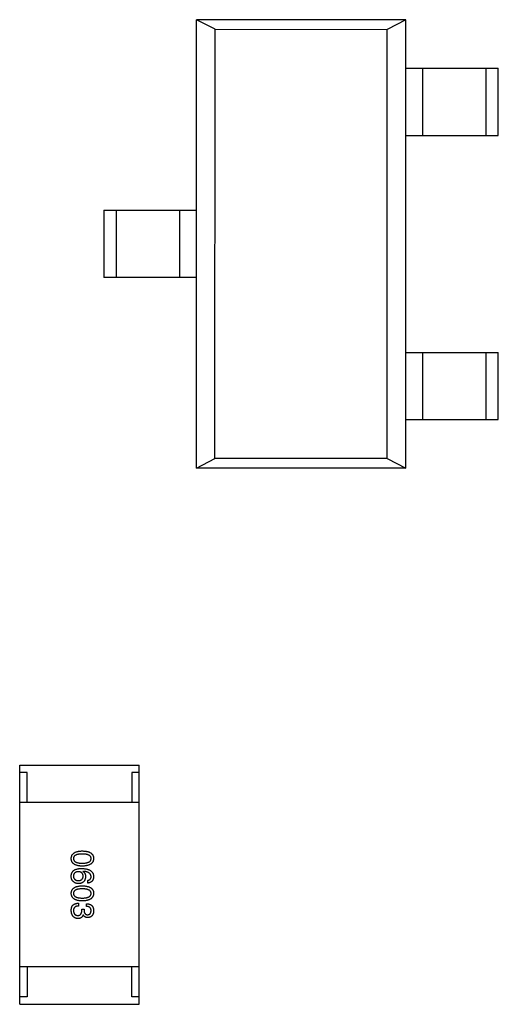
# Model space of a CAD drawing. Header units: millimetres. Extents: x 344 to 667, y 229 to 335.
# Tile 194 of 206: x 636.76 to 639.96, y 287.57 to 294.16. Entities that reach past the tile are written whole.
import ezdxf

# ---------------------------------------------------------------- set-up
doc = ezdxf.new("R2010")
doc.units = ezdxf.units.MM
doc.header["$LTSCALE"] = 0.5
doc.layers.get('0').update_dxf_attribs({"linetype": 'CONTINUOUS'})

msp = doc.modelspace()

# ---------------------------------------------------------------- linework, layer by layer
at = {"linetype": 'Continuous'}
for p, q in [((637.9401, 291.1605), (637.9403, 294.1605)), ((639.3403, 294.1604), (637.9403, 294.1605)), ((638.0637, 294.0961), (637.9403, 294.1605)), ((639.3403, 294.1604), (639.2169, 294.096)), ((639.3401, 291.1604), (639.3403, 294.1604)), ((638.0635, 291.2248), (638.0637, 294.0961)), ((638.0637, 294.0961), (639.2169, 294.096)), ((639.2167, 291.2247), (639.2169, 294.096)), ((639.3403, 293.8354), (639.9603, 293.8353)), ((639.4544, 293.3854), (639.4544, 293.8354)), ((639.8766, 293.8353), (639.8766, 293.3853)), ((639.9603, 293.3853), (639.9603, 293.8353)), ((639.3403, 293.3854), (639.9603, 293.3853)), ((637.3202, 292.8855), (637.9402, 292.8855)), ((637.3202, 292.8855), (637.3202, 292.4355)), ((637.4039, 292.4355), (637.4039, 292.8855)), ((637.8261, 292.8855), (637.8261, 292.4355)), ((637.9402, 292.4355), (637.3202, 292.4355)), ((639.3402, 291.9354), (639.9602, 291.9353)), ((639.4542, 291.4854), (639.4542, 291.9354)), ((639.8764, 291.9353), (639.8764, 291.4853)), ((639.9601, 291.4853), (639.9602, 291.9353)), ((639.3401, 291.4854), (639.9601, 291.4853)), ((637.9401, 291.1605), (638.0635, 291.2248)), ((639.2167, 291.2247), (638.0635, 291.2248)), ((639.2167, 291.2247), (639.3401, 291.1604)), ((639.3401, 291.1604), (637.9401, 291.1605)), ((636.756, 287.5745), (636.7561, 289.1745)), ((636.7561, 289.1745), (637.5561, 289.1745)), ((637.556, 287.5745), (637.5561, 289.1745)), ((636.8061, 289.1245), (636.7561, 289.1245)), ((636.8061, 288.9245), (636.8061, 289.1245)), ((637.5561, 289.1245), (637.5061, 289.1245)), ((637.5061, 289.1245), (637.5061, 288.9245)), ((637.5561, 288.9245), (636.7561, 288.9245)), ((637.18, 288.464), (637.1791, 288.4632)), ((637.2119, 288.3853), (637.2119, 288.4034)), ((637.1488, 288.2505), (637.1488, 288.2317)), ((637.1717, 288.2112), (637.1873, 288.2112)), ((637.1717, 288.2022), (637.1717, 288.2112)), ((637.1873, 288.2112), (637.1873, 288.2013)), ((637.2029, 288.2292), (637.2029, 288.2473)), ((637.1816, 288.1727), (637.1808, 288.1727)), ((637.556, 287.8245), (636.756, 287.8245)), ((636.806, 287.8245), (636.806, 287.6245)), ((637.506, 287.6245), (637.506, 287.8245)), ((636.806, 287.6245), (636.756, 287.6245)), ((637.556, 287.6245), (637.506, 287.6245)), ((636.756, 287.5745), (637.556, 287.5745))]:
    msp.add_line(p, q, dxfattribs=at)
for points, knots in [([(637.1013, 288.5494), (637.1014, 288.5514), (637.1015, 288.5553), (637.1025, 288.5609), (637.104, 288.5662), (637.1061, 288.5711), (637.1087, 288.5756), (637.112, 288.5798), (637.1158, 288.5835), (637.1202, 288.5868), (637.1251, 288.5899), (637.1306, 288.5925), (637.1366, 288.5947), (637.1432, 288.5966), (637.1504, 288.5981), (637.1581, 288.5992), (637.1664, 288.6), (637.1721, 288.6002), (637.1751, 288.6003)], [0, 0, 0, 0, 0.059135, 0.115606, 0.169241, 0.221578, 0.273261, 0.324749, 0.377329, 0.431642, 0.488541, 0.548597, 0.612232, 0.680174, 0.752504, 0.829777, 0.912307, 1, 1, 1, 1]), ([(637.1751, 288.6003), (637.1781, 288.6002), (637.184, 288.6), (637.1926, 288.5992), (637.2006, 288.5981), (637.208, 288.5966), (637.2148, 288.5947), (637.221, 288.5925), (637.2267, 288.5899), (637.2318, 288.5869), (637.2363, 288.5835), (637.2402, 288.5797), (637.2436, 288.5756), (637.2463, 288.5711), (637.2484, 288.5662), (637.25, 288.5609), (637.251, 288.5553), (637.2512, 288.5514), (637.2513, 288.5494)], [0, 0, 0, 0, 0.088823, 0.172287, 0.250296, 0.323438, 0.392244, 0.456221, 0.516635, 0.573871, 0.628, 0.680335, 0.731489, 0.782557, 0.834044, 0.886738, 0.942089, 1, 1, 1, 1]), ([(637.175, 288.4986), (637.1721, 288.4987), (637.1664, 288.4989), (637.1581, 288.4997), (637.1504, 288.5008), (637.1432, 288.5023), (637.1366, 288.5042), (637.1306, 288.5064), (637.1251, 288.509), (637.1201, 288.512), (637.1158, 288.5154), (637.112, 288.5191), (637.1087, 288.5233), (637.1061, 288.5278), (637.104, 288.5327), (637.1025, 288.5379), (637.1015, 288.5436), (637.1014, 288.5475), (637.1013, 288.5494)], [0, 0, 0, 0, 0.08769, 0.170218, 0.24749, 0.319818, 0.387758, 0.451391, 0.511445, 0.568185, 0.622681, 0.67526, 0.726746, 0.778428, 0.830764, 0.884397, 0.940866, 1, 1, 1, 1]), ([(637.1751, 288.5798), (637.1727, 288.5797), (637.1681, 288.5797), (637.1614, 288.5793), (637.1551, 288.5788), (637.1494, 288.578), (637.1441, 288.5769), (637.1392, 288.5756), (637.1348, 288.5741), (637.1309, 288.5723), (637.1274, 288.5703), (637.1243, 288.568), (637.1218, 288.5655), (637.1197, 288.5628), (637.118, 288.5598), (637.1169, 288.5565), (637.1162, 288.5531), (637.1161, 288.5507), (637.116, 288.5494)], [0, 0, 0, 0, 0.096457, 0.187288, 0.27178, 0.350132, 0.423455, 0.491343, 0.554037, 0.612253, 0.666313, 0.717038, 0.764921, 0.811214, 0.856775, 0.902988, 0.950234, 1, 1, 1, 1]), ([(637.116, 288.5494), (637.1161, 288.5482), (637.1163, 288.5457), (637.117, 288.5422), (637.1183, 288.5388), (637.12, 288.5358), (637.1221, 288.5329), (637.1247, 288.5304), (637.1278, 288.528), (637.1312, 288.526), (637.1352, 288.5241), (637.1396, 288.5226), (637.1444, 288.5212), (637.1497, 288.5202), (637.1554, 288.5193), (637.1615, 288.5187), (637.1681, 288.5184), (637.1727, 288.5183), (637.175, 288.5183)], [0, 0, 0, 0, 0.050879, 0.099377, 0.146973, 0.193618, 0.240619, 0.289461, 0.34047, 0.395283, 0.453059, 0.515633, 0.582666, 0.655287, 0.732971, 0.815933, 0.905166, 1, 1, 1, 1]), ([(637.175, 288.5183), (637.1774, 288.5183), (637.182, 288.5184), (637.1887, 288.5187), (637.195, 288.5193), (637.2007, 288.5202), (637.2061, 288.5212), (637.2109, 288.5226), (637.2153, 288.5241), (637.2193, 288.5259), (637.2227, 288.5281), (637.2258, 288.5303), (637.2283, 288.5329), (637.2305, 288.5357), (637.2321, 288.5388), (637.2332, 288.5421), (637.2339, 288.5457), (637.234, 288.5482), (637.2341, 288.5494)], [0, 0, 0, 0, 0.095719, 0.185854, 0.269738, 0.347952, 0.420315, 0.487894, 0.550245, 0.608186, 0.662454, 0.713283, 0.761375, 0.808209, 0.854301, 0.901312, 0.949396, 1, 1, 1, 1]), ([(637.2513, 288.5494), (637.2512, 288.5475), (637.2509, 288.5436), (637.2499, 288.5381), (637.2482, 288.5329), (637.246, 288.5281), (637.2432, 288.5236), (637.2399, 288.5195), (637.2359, 288.5158), (637.2314, 288.5124), (637.2263, 288.5094), (637.2206, 288.5068), (637.2144, 288.5045), (637.2076, 288.5026), (637.2003, 288.5011), (637.1924, 288.4999), (637.1839, 288.499), (637.1781, 288.4988), (637.175, 288.4986)], [0, 0, 0, 0, 0.057415, 0.112361, 0.16496, 0.216437, 0.267441, 0.318839, 0.371478, 0.426325, 0.483626, 0.544235, 0.608673, 0.677374, 0.750405, 0.828394, 0.911525, 1, 1, 1, 1]), ([(637.2341, 288.5494), (637.234, 288.5507), (637.2339, 288.5531), (637.2332, 288.5565), (637.2321, 288.5598), (637.2305, 288.5628), (637.2283, 288.5655), (637.2258, 288.568), (637.2227, 288.5703), (637.2193, 288.5723), (637.2153, 288.5741), (637.2109, 288.5756), (637.2061, 288.5768), (637.2008, 288.578), (637.195, 288.5788), (637.1887, 288.5793), (637.182, 288.5797), (637.1774, 288.5797), (637.1751, 288.5798)], [0, 0, 0, 0, 0.049764, 0.097007, 0.143217, 0.188577, 0.235116, 0.282997, 0.333719, 0.387776, 0.445989, 0.508679, 0.576563, 0.649481, 0.728235, 0.812722, 0.903548, 1, 1, 1, 1]), ([(637.1013, 288.4337), (637.1014, 288.4357), (637.1016, 288.4398), (637.1027, 288.4456), (637.1043, 288.451), (637.1065, 288.4561), (637.1093, 288.4607), (637.1126, 288.465), (637.1165, 288.4689), (637.1194, 288.4711), (637.1209, 288.4722)], [0, 0, 0, 0, 0.137449, 0.267856, 0.393219, 0.514735, 0.63397, 0.753734, 0.874967, 1, 1, 1, 1]), ([(637.1209, 288.4722), (637.1225, 288.4731), (637.1257, 288.4748), (637.1309, 288.477), (637.1366, 288.4788), (637.1428, 288.4803), (637.1494, 288.4815), (637.1564, 288.4823), (637.1639, 288.4828), (637.1691, 288.4828), (637.1718, 288.4829)], [0, 0, 0, 0, 0.101889, 0.209155, 0.322694, 0.442863, 0.569758, 0.70479, 0.848502, 1, 1, 1, 1]), ([(637.1718, 288.4829), (637.1749, 288.4828), (637.181, 288.4826), (637.1899, 288.4817), (637.1981, 288.4806), (637.2058, 288.479), (637.2129, 288.477), (637.2194, 288.4746), (637.2253, 288.4718), (637.2305, 288.4686), (637.2353, 288.4651), (637.2394, 288.4611), (637.2429, 288.4567), (637.2458, 288.4518), (637.2481, 288.4466), (637.2498, 288.441), (637.2509, 288.435), (637.2511, 288.4309), (637.2513, 288.4288)], [0, 0, 0, 0, 0.087517, 0.169686, 0.246944, 0.319347, 0.387088, 0.450961, 0.511075, 0.567974, 0.622351, 0.675039, 0.726853, 0.778688, 0.83093, 0.884738, 0.941043, 1, 1, 1, 1]), ([(637.1136, 288.3968), (637.1125, 288.3977), (637.1104, 288.3996), (637.1078, 288.4031), (637.1056, 288.407), (637.1038, 288.4114), (637.1025, 288.4163), (637.1016, 288.4217), (637.1012, 288.4275), (637.1012, 288.4316), (637.1013, 288.4337)], [0, 0, 0, 0, 0.105033, 0.21147, 0.321511, 0.438526, 0.563605, 0.698055, 0.843218, 1, 1, 1, 1]), ([(637.1488, 288.4616), (637.1475, 288.4615), (637.145, 288.4613), (637.1414, 288.4608), (637.138, 288.46), (637.1348, 288.4591), (637.1319, 288.4579), (637.1292, 288.4564), (637.1268, 288.4549), (637.1246, 288.453), (637.1226, 288.4509), (637.121, 288.4486), (637.1195, 288.4461), (637.1183, 288.4434), (637.1174, 288.4405), (637.1167, 288.4373), (637.1162, 288.4339), (637.1161, 288.4316), (637.116, 288.4304)], [0, 0, 0, 0, 0.076467, 0.148148, 0.216496, 0.280559, 0.342274, 0.401168, 0.458322, 0.514073, 0.569257, 0.62465, 0.68124, 0.739113, 0.799947, 0.862804, 0.929597, 1, 1, 1, 1]), ([(637.116, 288.4304), (637.1161, 288.4293), (637.1163, 288.4272), (637.1168, 288.4241), (637.1176, 288.4212), (637.1187, 288.4185), (637.1199, 288.416), (637.1215, 288.4137), (637.1232, 288.4116), (637.1252, 288.4097), (637.1275, 288.4079), (637.1299, 288.4065), (637.1326, 288.4051), (637.1356, 288.4041), (637.1388, 288.4032), (637.1422, 288.4025), (637.1458, 288.402), (637.1483, 288.4018), (637.1496, 288.4017)], [0, 0, 0, 0, 0.066682, 0.130303, 0.190802, 0.248749, 0.30534, 0.361219, 0.415721, 0.471765, 0.528279, 0.586428, 0.64659, 0.710143, 0.776461, 0.846692, 0.921137, 1, 1, 1, 1]), ([(637.1808, 288.4312), (637.1807, 288.4324), (637.1806, 288.4346), (637.1802, 288.4379), (637.1795, 288.441), (637.1785, 288.4439), (637.1774, 288.4465), (637.1759, 288.4489), (637.1743, 288.4512), (637.1724, 288.4532), (637.1703, 288.455), (637.1679, 288.4566), (637.1653, 288.4579), (637.1625, 288.4591), (637.1594, 288.46), (637.1561, 288.4608), (637.1525, 288.4613), (637.1501, 288.4615), (637.1488, 288.4616)], [0, 0, 0, 0, 0.070453, 0.136523, 0.199866, 0.260392, 0.318446, 0.374657, 0.430182, 0.485556, 0.541071, 0.598396, 0.657208, 0.718642, 0.783247, 0.851631, 0.923928, 1, 1, 1, 1]), ([(637.1496, 288.4017), (637.1509, 288.4018), (637.1532, 288.402), (637.1567, 288.4025), (637.1599, 288.4032), (637.1629, 288.4041), (637.1657, 288.4053), (637.1682, 288.4066), (637.1705, 288.4081), (637.1726, 288.4099), (637.1744, 288.4118), (637.1761, 288.414), (637.1774, 288.4164), (637.1786, 288.4189), (637.1795, 288.4217), (637.1802, 288.4247), (637.1806, 288.4279), (637.1807, 288.4301), (637.1808, 288.4312)], [0, 0, 0, 0, 0.076288, 0.14871, 0.216387, 0.281386, 0.342528, 0.402111, 0.4591, 0.514852, 0.569974, 0.625644, 0.682226, 0.740156, 0.800362, 0.863471, 0.930116, 1, 1, 1, 1]), ([(637.1972, 288.4288), (637.197, 288.4269), (637.1967, 288.4234), (637.1958, 288.4182), (637.1946, 288.4134), (637.1931, 288.409), (637.1913, 288.4049), (637.1892, 288.401), (637.1867, 288.3976), (637.1839, 288.3945), (637.1808, 288.3917), (637.1774, 288.3893), (637.1737, 288.3872), (637.1696, 288.3855), (637.1653, 288.3841), (637.1606, 288.3831), (637.1556, 288.3823), (637.1522, 288.3821), (637.1504, 288.382)], [0, 0, 0, 0, 0.074228, 0.144548, 0.211288, 0.274576, 0.335162, 0.393915, 0.450599, 0.506657, 0.562409, 0.618617, 0.676096, 0.735061, 0.79654, 0.860906, 0.928473, 1, 1, 1, 1]), ([(637.1791, 288.4632), (637.1806, 288.4623), (637.1834, 288.4606), (637.1871, 288.4575), (637.1902, 288.4538), (637.1928, 288.4497), (637.1947, 288.4451), (637.1962, 288.4401), (637.197, 288.4346), (637.1971, 288.4307), (637.1972, 288.4288)], [0, 0, 0, 0, 0.122276, 0.239997, 0.35611, 0.473903, 0.59404, 0.720428, 0.855383, 1, 1, 1, 1]), ([(637.2341, 288.4288), (637.234, 288.4301), (637.2338, 288.4326), (637.2329, 288.4363), (637.2318, 288.4398), (637.2301, 288.443), (637.2281, 288.446), (637.2257, 288.4488), (637.2229, 288.4513), (637.2197, 288.4537), (637.2161, 288.4558), (637.2121, 288.4576), (637.2077, 288.4592), (637.2029, 288.4607), (637.1977, 288.4618), (637.1922, 288.4628), (637.1862, 288.4636), (637.1821, 288.4639), (637.18, 288.464)], [0, 0, 0, 0, 0.054741, 0.107075, 0.158339, 0.208382, 0.258772, 0.310045, 0.362765, 0.417822, 0.475982, 0.537466, 0.602901, 0.673037, 0.747247, 0.826291, 0.910782, 1, 1, 1, 1]), ([(637.2119, 288.4034), (637.2137, 288.4037), (637.217, 288.4045), (637.2216, 288.4063), (637.2254, 288.4087), (637.2286, 288.4116), (637.2311, 288.4152), (637.2328, 288.4192), (637.2339, 288.4238), (637.234, 288.4271), (637.2341, 288.4288)], [0, 0, 0, 0, 0.1439, 0.274233, 0.394478, 0.509388, 0.621911, 0.738504, 0.863414, 1, 1, 1, 1]), ([(637.2513, 288.4288), (637.2511, 288.4272), (637.2509, 288.4241), (637.2502, 288.4195), (637.2492, 288.4153), (637.248, 288.4113), (637.2465, 288.4076), (637.2447, 288.4042), (637.2426, 288.4011), (637.2403, 288.3982), (637.2377, 288.3956), (637.2348, 288.3933), (637.2316, 288.3913), (637.2282, 288.3895), (637.2245, 288.388), (637.2205, 288.3868), (637.2163, 288.3859), (637.2134, 288.3855), (637.2119, 288.3853)], [0, 0, 0, 0, 0.073784, 0.144317, 0.211047, 0.274818, 0.336501, 0.395724, 0.453465, 0.510016, 0.566585, 0.622844, 0.680328, 0.739335, 0.800408, 0.863904, 0.93053, 1, 1, 1, 1]), ([(637.1013, 288.3163), (637.1013, 288.3183), (637.1015, 288.3222), (637.1025, 288.3278), (637.104, 288.333), (637.1061, 288.3379), (637.1087, 288.3425), (637.1119, 288.3466), (637.1157, 288.3504), (637.1201, 288.3537), (637.125, 288.3567), (637.1305, 288.3593), (637.1366, 288.3616), (637.1432, 288.3634), (637.1503, 288.3649), (637.1581, 288.366), (637.1664, 288.3668), (637.1721, 288.367), (637.175, 288.3671)], [0, 0, 0, 0, 0.059135, 0.115606, 0.169241, 0.221578, 0.273261, 0.324749, 0.377329, 0.431642, 0.488541, 0.548597, 0.612232, 0.680174, 0.752504, 0.829777, 0.912307, 1, 1, 1, 1]), ([(637.1504, 288.382), (637.1487, 288.3821), (637.1452, 288.3822), (637.1402, 288.3829), (637.1353, 288.384), (637.1305, 288.3856), (637.126, 288.3878), (637.1216, 288.3903), (637.1174, 288.3933), (637.1149, 288.3956), (637.1136, 288.3968)], [0, 0, 0, 0, 0.12904, 0.253809, 0.377066, 0.499122, 0.621469, 0.744665, 0.870607, 1, 1, 1, 1]), ([(637.175, 288.3466), (637.1727, 288.3466), (637.168, 288.3466), (637.1613, 288.3462), (637.1551, 288.3456), (637.1493, 288.3448), (637.144, 288.3437), (637.1392, 288.3425), (637.1348, 288.3409), (637.1308, 288.3391), (637.1273, 288.3371), (637.1243, 288.3349), (637.1217, 288.3324), (637.1197, 288.3296), (637.118, 288.3266), (637.1168, 288.3234), (637.1162, 288.3199), (637.1161, 288.3175), (637.116, 288.3163)], [0, 0, 0, 0, 0.096457, 0.187288, 0.27178, 0.350132, 0.423455, 0.491343, 0.554037, 0.612253, 0.666313, 0.717038, 0.764921, 0.811214, 0.856775, 0.902988, 0.950234, 1, 1, 1, 1]), ([(637.175, 288.3671), (637.1781, 288.367), (637.184, 288.3668), (637.1926, 288.366), (637.2005, 288.3649), (637.2079, 288.3634), (637.2148, 288.3616), (637.221, 288.3593), (637.2267, 288.3567), (637.2318, 288.3537), (637.2363, 288.3504), (637.2402, 288.3466), (637.2436, 288.3425), (637.2463, 288.3379), (637.2484, 288.333), (637.25, 288.3278), (637.251, 288.3222), (637.2512, 288.3183), (637.2513, 288.3163)], [0, 0, 0, 0, 0.088823, 0.172287, 0.250296, 0.323438, 0.392244, 0.456221, 0.516635, 0.573871, 0.628, 0.680335, 0.731489, 0.782557, 0.834044, 0.886738, 0.942089, 1, 1, 1, 1]), ([(637.234, 288.3163), (637.234, 288.3175), (637.2339, 288.3199), (637.2332, 288.3234), (637.2321, 288.3266), (637.2304, 288.3296), (637.2283, 288.3324), (637.2258, 288.3349), (637.2227, 288.3371), (637.2192, 288.3391), (637.2153, 288.3409), (637.2109, 288.3425), (637.206, 288.3437), (637.2007, 288.3448), (637.195, 288.3456), (637.1887, 288.3462), (637.182, 288.3466), (637.1774, 288.3466), (637.175, 288.3466)], [0, 0, 0, 0, 0.049764, 0.097007, 0.143217, 0.188577, 0.235116, 0.282997, 0.333719, 0.387776, 0.445989, 0.508679, 0.576563, 0.649481, 0.728235, 0.812722, 0.903548, 1, 1, 1, 1]), ([(637.175, 288.2655), (637.1721, 288.2656), (637.1664, 288.2658), (637.1581, 288.2665), (637.1503, 288.2676), (637.1432, 288.2692), (637.1366, 288.271), (637.1305, 288.2733), (637.125, 288.2759), (637.1201, 288.2789), (637.1157, 288.2822), (637.1119, 288.286), (637.1087, 288.2901), (637.1061, 288.2946), (637.104, 288.2995), (637.1025, 288.3048), (637.1015, 288.3104), (637.1013, 288.3143), (637.1013, 288.3163)], [0, 0, 0, 0, 0.08769, 0.170218, 0.24749, 0.319818, 0.387758, 0.451391, 0.511445, 0.568185, 0.622681, 0.67526, 0.726746, 0.778428, 0.830764, 0.884397, 0.940866, 1, 1, 1, 1]), ([(637.116, 288.3163), (637.1161, 288.315), (637.1162, 288.3126), (637.117, 288.309), (637.1183, 288.3057), (637.12, 288.3026), (637.1221, 288.2998), (637.1247, 288.2972), (637.1277, 288.2949), (637.1312, 288.2928), (637.1352, 288.291), (637.1395, 288.2894), (637.1444, 288.2881), (637.1496, 288.287), (637.1554, 288.2862), (637.1615, 288.2856), (637.1681, 288.2852), (637.1727, 288.2852), (637.175, 288.2851)], [0, 0, 0, 0, 0.050879, 0.099377, 0.146973, 0.193618, 0.240619, 0.289461, 0.34047, 0.395283, 0.453059, 0.515633, 0.582666, 0.655287, 0.732971, 0.815933, 0.905166, 1, 1, 1, 1]), ([(637.175, 288.2851), (637.1774, 288.2852), (637.182, 288.2852), (637.1887, 288.2856), (637.195, 288.2862), (637.2007, 288.287), (637.206, 288.2881), (637.2109, 288.2894), (637.2153, 288.291), (637.2192, 288.2928), (637.2227, 288.2949), (637.2258, 288.2972), (637.2283, 288.2998), (637.2304, 288.3026), (637.2321, 288.3057), (637.2332, 288.309), (637.2339, 288.3126), (637.234, 288.315), (637.234, 288.3163)], [0, 0, 0, 0, 0.095719, 0.185854, 0.269738, 0.347952, 0.420315, 0.487894, 0.550245, 0.608186, 0.662454, 0.713283, 0.761375, 0.808209, 0.854301, 0.901312, 0.949396, 1, 1, 1, 1]), ([(637.2513, 288.3163), (637.2511, 288.3143), (637.2509, 288.3105), (637.2498, 288.3049), (637.2482, 288.2998), (637.246, 288.2949), (637.2432, 288.2905), (637.2398, 288.2864), (637.2359, 288.2826), (637.2314, 288.2793), (637.2263, 288.2763), (637.2206, 288.2736), (637.2144, 288.2713), (637.2076, 288.2694), (637.2003, 288.2679), (637.1924, 288.2667), (637.1839, 288.2659), (637.178, 288.2656), (637.175, 288.2655)], [0, 0, 0, 0, 0.057415, 0.112361, 0.16496, 0.216437, 0.267441, 0.318839, 0.371478, 0.426325, 0.483626, 0.544235, 0.608673, 0.677374, 0.750405, 0.828394, 0.911525, 1, 1, 1, 1]), ([(637.1012, 288.2014), (637.1013, 288.2028), (637.1013, 288.2055), (637.1015, 288.2094), (637.1019, 288.2132), (637.1025, 288.2167), (637.1031, 288.2199), (637.104, 288.223), (637.105, 288.2258), (637.1058, 288.2276), (637.1062, 288.2284)], [0, 0, 0, 0, 0.15115, 0.29371, 0.429149, 0.55661, 0.677302, 0.791017, 0.898045, 1, 1, 1, 1]), ([(637.1062, 288.2284), (637.1066, 288.2293), (637.1074, 288.231), (637.109, 288.2334), (637.1106, 288.2357), (637.1125, 288.2378), (637.1145, 288.2398), (637.1167, 288.2416), (637.1192, 288.2432), (637.1218, 288.2446), (637.1245, 288.2459), (637.1274, 288.2471), (637.1306, 288.248), (637.1339, 288.2489), (637.1374, 288.2495), (637.141, 288.2501), (637.1448, 288.2504), (637.1475, 288.2505), (637.1488, 288.2505)], [0, 0, 0, 0, 0.056906, 0.113264, 0.168825, 0.223843, 0.279195, 0.335267, 0.392098, 0.450414, 0.51054, 0.572219, 0.636652, 0.703156, 0.773102, 0.845505, 0.921063, 1, 1, 1, 1]), ([(637.1488, 288.2317), (637.1475, 288.2316), (637.1449, 288.2315), (637.1412, 288.2311), (637.1377, 288.2304), (637.1345, 288.2295), (637.1315, 288.2284), (637.1288, 288.227), (637.1264, 288.2254), (637.1242, 288.2235), (637.1222, 288.2215), (637.1205, 288.2192), (637.1191, 288.2166), (637.118, 288.2138), (637.1171, 288.2108), (637.1165, 288.2076), (637.1161, 288.2041), (637.116, 288.2018), (637.116, 288.2005)], [0, 0, 0, 0, 0.07723, 0.149593, 0.217944, 0.282232, 0.34411, 0.402297, 0.458791, 0.513966, 0.568538, 0.623291, 0.679957, 0.737243, 0.798142, 0.86118, 0.928728, 1, 1, 1, 1]), ([(637.2029, 288.2473), (637.2048, 288.2472), (637.2085, 288.2471), (637.214, 288.2464), (637.219, 288.2454), (637.2237, 288.2441), (637.228, 288.2423), (637.232, 288.2403), (637.2356, 288.2378), (637.2388, 288.235), (637.2417, 288.2318), (637.2442, 288.2283), (637.2463, 288.2244), (637.248, 288.2201), (637.2494, 288.2156), (637.2504, 288.2106), (637.2511, 288.2053), (637.2512, 288.2016), (637.2512, 288.1997)], [0, 0, 0, 0, 0.074804, 0.144899, 0.211458, 0.274554, 0.334363, 0.392059, 0.448123, 0.503024, 0.558154, 0.613471, 0.670844, 0.729926, 0.792003, 0.857405, 0.926768, 1, 1, 1, 1]), ([(637.234, 288.2005), (637.234, 288.2017), (637.234, 288.2038), (637.2336, 288.207), (637.233, 288.21), (637.2321, 288.2127), (637.2311, 288.2153), (637.2297, 288.2176), (637.2281, 288.2198), (637.2263, 288.2217), (637.2242, 288.2234), (637.2218, 288.2248), (637.2193, 288.2261), (637.2165, 288.2272), (637.2134, 288.228), (637.2101, 288.2286), (637.2066, 288.2291), (637.2041, 288.2292), (637.2029, 288.2292)], [0, 0, 0, 0, 0.069877, 0.136363, 0.198671, 0.257968, 0.315462, 0.370709, 0.425568, 0.479847, 0.535753, 0.592303, 0.651386, 0.713311, 0.778642, 0.84836, 0.921866, 1, 1, 1, 1]), ([(637.1471, 288.1481), (637.1454, 288.1482), (637.1419, 288.1485), (637.1368, 288.1494), (637.1321, 288.1506), (637.1277, 288.1522), (637.1236, 288.1542), (637.1199, 288.1567), (637.1165, 288.1594), (637.1135, 288.1626), (637.1107, 288.1661), (637.1084, 288.1701), (637.1063, 288.1744), (637.1046, 288.179), (637.1033, 288.1841), (637.1022, 288.1895), (637.1015, 288.1953), (637.1013, 288.1993), (637.1012, 288.2014)], [0, 0, 0, 0, 0.068236, 0.132937, 0.194125, 0.253174, 0.310181, 0.365986, 0.421096, 0.476216, 0.532352, 0.590232, 0.649824, 0.71274, 0.778406, 0.848058, 0.921922, 1, 1, 1, 1]), ([(637.116, 288.2005), (637.1161, 288.1993), (637.1162, 288.1969), (637.1168, 288.1935), (637.1175, 288.1902), (637.1183, 288.1872), (637.1194, 288.1844), (637.1207, 288.1818), (637.1222, 288.1795), (637.1239, 288.1773), (637.1259, 288.1755), (637.1279, 288.1738), (637.1303, 288.1723), (637.1328, 288.1711), (637.1355, 288.1701), (637.1384, 288.1694), (637.1415, 288.1688), (637.1436, 288.1686), (637.1447, 288.1686)], [0, 0, 0, 0, 0.076694, 0.149502, 0.218019, 0.283183, 0.345589, 0.405199, 0.462852, 0.519478, 0.575313, 0.630559, 0.687006, 0.744638, 0.804006, 0.866059, 0.931486, 1, 1, 1, 1]), ([(637.1447, 288.1686), (637.1458, 288.1686), (637.1479, 288.1686), (637.151, 288.169), (637.1539, 288.1697), (637.1565, 288.1706), (637.159, 288.1718), (637.1612, 288.1733), (637.1632, 288.175), (637.165, 288.177), (637.1666, 288.1792), (637.168, 288.1817), (637.1692, 288.1845), (637.1701, 288.1875), (637.1709, 288.1908), (637.1713, 288.1944), (637.1717, 288.1982), (637.1717, 288.2008), (637.1717, 288.2022)], [0, 0, 0, 0, 0.066518, 0.129194, 0.188613, 0.245254, 0.300032, 0.353805, 0.407079, 0.461108, 0.516272, 0.574141, 0.634837, 0.699275, 0.767504, 0.840272, 0.917505, 1, 1, 1, 1]), ([(637.1808, 288.1727), (637.1804, 288.1717), (637.1798, 288.1697), (637.1787, 288.1669), (637.1774, 288.1643), (637.1759, 288.1619), (637.1743, 288.1597), (637.1726, 288.1577), (637.1707, 288.1558), (637.1687, 288.1542), (637.1665, 288.1527), (637.1642, 288.1515), (637.1617, 288.1504), (637.159, 288.1496), (637.1563, 288.1489), (637.1534, 288.1485), (637.1503, 288.1481), (637.1482, 288.1481), (637.1471, 288.1481)], [0, 0, 0, 0, 0.069445, 0.136039, 0.200011, 0.261745, 0.322328, 0.381403, 0.438864, 0.496655, 0.554398, 0.612391, 0.672266, 0.733005, 0.79604, 0.861293, 0.928785, 1, 1, 1, 1]), ([(637.2127, 288.1546), (637.2109, 288.1547), (637.2073, 288.1548), (637.2022, 288.1556), (637.1976, 288.157), (637.1934, 288.159), (637.1897, 288.1616), (637.1865, 288.1647), (637.1837, 288.1684), (637.1823, 288.1712), (637.1816, 288.1727)], [0, 0, 0, 0, 0.143686, 0.277942, 0.40333, 0.521785, 0.638573, 0.755208, 0.874773, 1, 1, 1, 1]), ([(637.1873, 288.2013), (637.1874, 288.2003), (637.1874, 288.1981), (637.1878, 288.195), (637.1884, 288.1922), (637.189, 288.1895), (637.1899, 288.187), (637.191, 288.1848), (637.1922, 288.1827), (637.1936, 288.1808), (637.1952, 288.1792), (637.197, 288.1778), (637.1989, 288.1765), (637.201, 288.1755), (637.2033, 288.1746), (637.2057, 288.174), (637.2083, 288.1736), (637.2101, 288.1735), (637.2111, 288.1735)], [0, 0, 0, 0, 0.079415, 0.154091, 0.22508, 0.29186, 0.355026, 0.415127, 0.472418, 0.528511, 0.583551, 0.638361, 0.693547, 0.750023, 0.807857, 0.868401, 0.932259, 1, 1, 1, 1]), ([(637.2111, 288.1735), (637.212, 288.1736), (637.2137, 288.1737), (637.2162, 288.1742), (637.2186, 288.1749), (637.2208, 288.1757), (637.2228, 288.1768), (637.2247, 288.178), (637.2264, 288.1794), (637.2279, 288.181), (637.2293, 288.1828), (637.2305, 288.1848), (637.2315, 288.187), (637.2324, 288.1893), (637.233, 288.1919), (637.2335, 288.1946), (637.2339, 288.1975), (637.234, 288.1995), (637.234, 288.2005)], [0, 0, 0, 0, 0.067655, 0.132224, 0.194132, 0.253145, 0.309858, 0.366002, 0.421361, 0.47702, 0.532632, 0.590536, 0.65067, 0.713258, 0.779588, 0.848803, 0.921949, 1, 1, 1, 1]), ([(637.2512, 288.1997), (637.2512, 288.198), (637.251, 288.1946), (637.2503, 288.1898), (637.2495, 288.1852), (637.2483, 288.181), (637.2469, 288.177), (637.2451, 288.1734), (637.2432, 288.1701), (637.2409, 288.1671), (637.2383, 288.1644), (637.2355, 288.1621), (637.2323, 288.16), (637.229, 288.1583), (637.2253, 288.1569), (637.2213, 288.1558), (637.2171, 288.155), (637.2142, 288.1548), (637.2127, 288.1546)], [0, 0, 0, 0, 0.077845, 0.151584, 0.221397, 0.287366, 0.350104, 0.410398, 0.467998, 0.524388, 0.579979, 0.635152, 0.690917, 0.747936, 0.806661, 0.867861, 0.932479, 1, 1, 1, 1])]:
    msp.add_open_spline(points, degree=3, knots=knots, dxfattribs=at)

doc.saveas('drawing.dxf')
